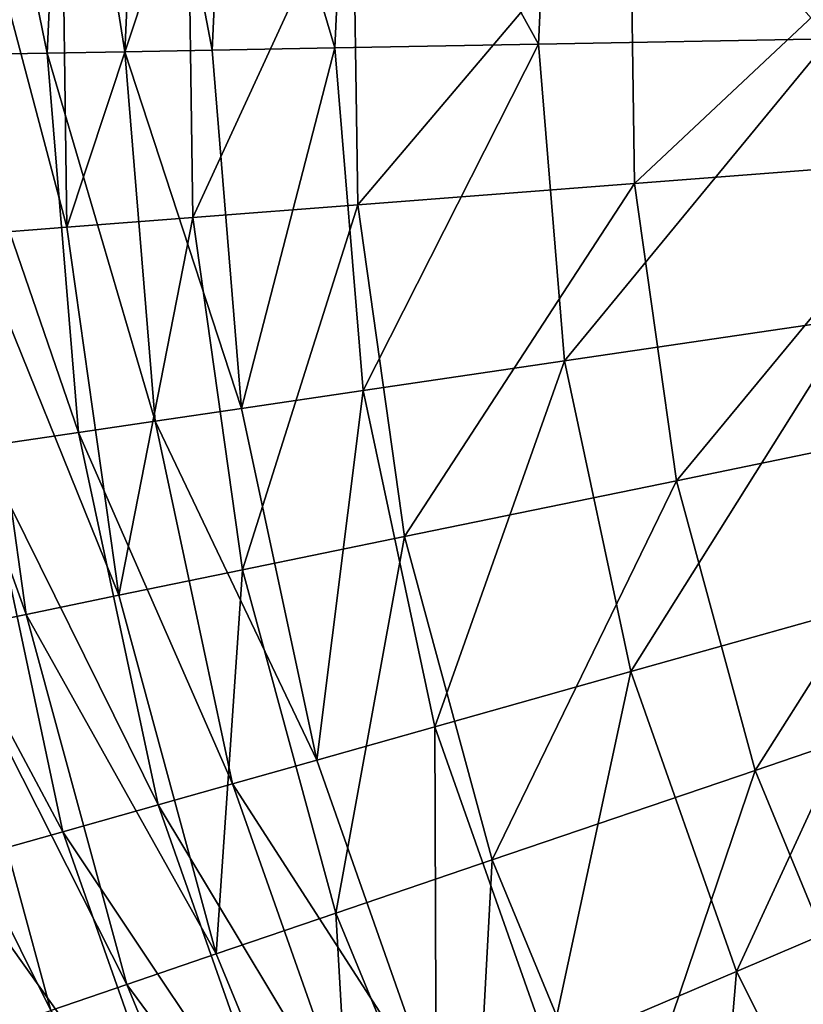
# Model space of a CAD drawing. Header units: millimetres. Extents: x 26 to 326, y -150 to 150.
# Tile 9 of 256: x 60 to 90, y -39 to -1. Entities that reach past the tile are written whole.
import ezdxf

# ---------------------------------------------------------------- set-up
doc = ezdxf.new("R2010")
doc.units = ezdxf.units.MM
doc.header["$LTSCALE"] = 25.4
doc.layers.get('0').update_dxf_attribs({"true_color": 0xff5454})

# ---------------------------------------------------------------- blocks, each defined once
blk = doc.blocks.new('Z_o_enie AMALFI_8381_8380 pm 1.STL')
at = {"color": 58, "true_color": 0x4c4c0c}
mesh = blk.add_polyface(dxfattribs=at)
corners = [(58.26, 12.974, 135.43), (61.365, -2.061, 146.61), (57.564, -2.13, 135.43), (62.039, 12.556, 146.61)]
mesh.append_faces([[corners[k] for k in face] for face in [(0, 1, 2), (1, 0, 3)]], dxfattribs={"vtx0": -1, "color": 58})
mesh = blk.add_polyface(dxfattribs=at)
corners = [(62.039, 12.556, 146.61), (64.34, -2.007, 152.52), (61.365, -2.061, 146.61), (64.996, 12.229, 152.52)]
mesh.append_faces([[corners[k] for k in face] for face in [(0, 1, 2), (1, 0, 3)]], dxfattribs={"vtx0": -1, "color": 58})
mesh = blk.add_polyface(dxfattribs=at)
corners = [(64.996, 12.229, 152.52), (67.701, -1.947, 156.615), (64.34, -2.007, 152.52), (68.338, 11.859, 156.615)]
mesh.append_faces([[corners[k] for k in face] for face in [(0, 1, 2), (1, 0, 3)]], dxfattribs={"vtx0": -1, "color": 58})
mesh = blk.add_polyface(dxfattribs=at)
corners = [(68.338, 11.859, 156.615), (72.42, -1.862, 160.032), (67.701, -1.947, 156.615), (73.029, 11.34, 160.032)]
mesh.append_faces([[corners[k] for k in face] for face in [(0, 1, 2), (1, 0, 3)]], dxfattribs={"vtx0": -1, "color": 58})
mesh = blk.add_polyface(dxfattribs=at)
corners = [(73.029, 11.34, 160.032), (80.249, -1.72, 163.668), (72.42, -1.862, 160.032), (80.811, 10.479, 163.668)]
mesh.append_faces([[corners[k] for k in face] for face in [(0, 1, 2), (1, 0, 3)]], dxfattribs={"vtx0": -1, "color": 58})
mesh = blk.add_polyface(dxfattribs=at)
corners = [(80.811, 10.479, 163.668), (91.435, -1.518, 167.71), (80.249, -1.72, 163.668), (91.931, 9.249, 167.71)]
mesh.append_faces([[corners[k] for k in face] for face in [(0, 1, 2), (1, 0, 3)]], dxfattribs={"vtx0": -1, "color": 58})
mesh = blk.add_polyface(dxfattribs=at)
corners = [(62.12, -8.755, 159.892), (58.285, 5.706, 154.871), (58.495, -9.034, 154.871), (61.917, 5.53, 159.892)]
mesh.append_faces([[corners[k] for k in face] for face in [(0, 1, 2), (1, 0, 3)]], dxfattribs={"vtx0": -1, "color": 58})
mesh = blk.add_polyface(dxfattribs=at)
corners = [(62.12, -8.755, 159.892), (66.763, 5.294, 164.071), (61.917, 5.53, 159.892), (66.958, -8.381, 164.071)]
mesh.append_faces([[corners[k] for k in face] for face in [(0, 1, 2), (1, 0, 3)]], dxfattribs={"vtx0": -1, "color": 58})
mesh = blk.add_polyface(dxfattribs=at)
corners = [(66.958, -8.381, 164.071), (73.114, 4.985, 167.653), (66.763, 5.294, 164.071), (73.297, -7.892, 167.653)]
mesh.append_faces([[corners[k] for k in face] for face in [(0, 1, 2), (1, 0, 3)]], dxfattribs={"vtx0": -1, "color": 58})
mesh = blk.add_polyface(dxfattribs=at)
corners = [(73.297, -7.892, 167.653), (83.776, 4.466, 171.853), (73.114, 4.985, 167.653), (83.94, -7.07, 171.853)]
mesh.append_faces([[corners[k] for k in face] for face in [(0, 1, 2), (1, 0, 3)]], dxfattribs={"vtx0": -1, "color": 58})
mesh = blk.add_polyface(dxfattribs=at)
corners = [(83.94, -7.07, 171.853), (95.608, 3.89, 176.281), (83.776, 4.466, 171.853), (95.751, -6.159, 176.281)]
mesh.append_faces([[corners[k] for k in face] for face in [(0, 1, 2), (1, 0, 3)]], dxfattribs={"vtx0": -1, "color": 58})
mesh = blk.add_polyface(dxfattribs=at)
corners = [(72.42, -1.862, 160.032), (68.836, -15.721, 156.615), (67.701, -1.947, 156.615), (73.505, -15.033, 160.032)]
mesh.append_faces([[corners[k] for k in face] for face in [(0, 1, 2), (1, 0, 3)]], dxfattribs={"vtx0": -1, "color": 58})
mesh = blk.add_polyface(dxfattribs=at)
corners = [(80.249, -1.72, 163.668), (73.505, -15.033, 160.032), (72.42, -1.862, 160.032), (81.251, -13.891, 163.668)]
mesh.append_faces([[corners[k] for k in face] for face in [(0, 1, 2), (1, 0, 3)]], dxfattribs={"vtx0": -1, "color": 58})
mesh = blk.add_polyface(dxfattribs=at)
corners = [(91.435, -1.518, 167.71), (81.251, -13.891, 163.668), (80.249, -1.72, 163.668), (92.319, -12.261, 167.71)]
mesh.append_faces([[corners[k] for k in face] for face in [(0, 1, 2), (1, 0, 3)]], dxfattribs={"vtx0": -1, "color": 58})
mesh = blk.add_polyface(dxfattribs=at)
corners = [(57.564, -2.13, 135.43), (62.566, -16.644, 146.61), (58.804, -17.199, 135.43), (61.365, -2.061, 146.61)]
mesh.append_faces([[corners[k] for k in face] for face in [(0, 1, 2), (1, 0, 3)]], dxfattribs={"vtx0": -1, "color": 58})
mesh = blk.add_polyface(dxfattribs=at)
corners = [(61.365, -2.061, 146.61), (65.51, -16.211, 152.52), (62.566, -16.644, 146.61), (64.34, -2.007, 152.52)]
mesh.append_faces([[corners[k] for k in face] for face in [(0, 1, 2), (1, 0, 3)]], dxfattribs={"vtx0": -1, "color": 58})
mesh = blk.add_polyface(dxfattribs=at)
corners = [(64.34, -2.007, 152.52), (68.836, -15.721, 156.615), (65.51, -16.211, 152.52), (67.701, -1.947, 156.615)]
mesh.append_faces([[corners[k] for k in face] for face in [(0, 1, 2), (1, 0, 3)]], dxfattribs={"vtx0": -1, "color": 58})
mesh = blk.add_polyface(dxfattribs=at)
corners = [(85.548, -18.495, 171.853), (95.751, -6.159, 176.281), (83.94, -7.07, 171.853), (97.152, -16.11, 176.281)]
mesh.append_faces([[corners[k] for k in face] for face in [(0, 1, 2), (1, 0, 3)]], dxfattribs={"vtx0": -1, "color": 58})
mesh = blk.add_polyface(dxfattribs=at)
corners = [(75.092, -20.644, 167.653), (83.94, -7.07, 171.853), (73.297, -7.892, 167.653), (85.548, -18.495, 171.853)]
mesh.append_faces([[corners[k] for k in face] for face in [(0, 1, 2), (1, 0, 3)]], dxfattribs={"vtx0": -1, "color": 58})
mesh = blk.add_polyface(dxfattribs=at)
corners = [(68.864, -21.924, 164.071), (73.297, -7.892, 167.653), (66.958, -8.381, 164.071), (75.092, -20.644, 167.653)]
mesh.append_faces([[corners[k] for k in face] for face in [(0, 1, 2), (1, 0, 3)]], dxfattribs={"vtx0": -1, "color": 58})
mesh = blk.add_polyface(dxfattribs=at)
corners = [(64.111, -22.901, 159.892), (66.958, -8.381, 164.071), (62.12, -8.755, 159.892), (68.864, -21.924, 164.071)]
mesh.append_faces([[corners[k] for k in face] for face in [(0, 1, 2), (1, 0, 3)]], dxfattribs={"vtx0": -1, "color": 58})
mesh = blk.add_polyface(dxfattribs=at)
corners = [(60.55, -23.633, 154.871), (55.415, -9.272, 148.397), (57.524, -24.254, 148.397), (58.495, -9.034, 154.871)]
mesh.append_faces([[corners[k] for k in face] for face in [(0, 1, 2), (1, 0, 3)]], dxfattribs={"vtx0": -1, "color": 58})
mesh = blk.add_polyface(dxfattribs=at)
corners = [(64.111, -22.901, 159.892), (58.495, -9.034, 154.871), (60.55, -23.633, 154.871), (62.12, -8.755, 159.892)]
mesh.append_faces([[corners[k] for k in face] for face in [(0, 1, 2), (1, 0, 3)]], dxfattribs={"vtx0": -1, "color": 58})
mesh = blk.add_polyface(dxfattribs=at)
corners = [(92.319, -12.261, 167.71), (83.802, -25.835, 163.668), (81.251, -13.891, 163.668), (94.57, -22.802, 167.71)]
mesh.append_faces([[corners[k] for k in face] for face in [(0, 1, 2), (1, 0, 3)]], dxfattribs={"vtx0": -1, "color": 58})
mesh = blk.add_polyface(dxfattribs=at)
corners = [(81.251, -13.891, 163.668), (76.265, -27.957, 160.032), (73.505, -15.033, 160.032), (83.802, -25.835, 163.668)]
mesh.append_faces([[corners[k] for k in face] for face in [(0, 1, 2), (1, 0, 3)]], dxfattribs={"vtx0": -1, "color": 58})
mesh = blk.add_polyface(dxfattribs=at)
corners = [(73.505, -15.033, 160.032), (71.722, -29.236, 156.615), (68.836, -15.721, 156.615), (76.265, -27.957, 160.032)]
mesh.append_faces([[corners[k] for k in face] for face in [(0, 1, 2), (1, 0, 3)]], dxfattribs={"vtx0": -1, "color": 58})
mesh = blk.add_polyface(dxfattribs=at)
corners = [(65.51, -16.211, 152.52), (71.722, -29.236, 156.615), (68.486, -30.148, 152.52), (68.836, -15.721, 156.615)]
mesh.append_faces([[corners[k] for k in face] for face in [(0, 1, 2), (1, 0, 3)]], dxfattribs={"vtx0": -1, "color": 58})
mesh = blk.add_polyface(dxfattribs=at)
corners = [(62.566, -16.644, 146.61), (68.486, -30.148, 152.52), (65.622, -30.954, 146.61), (65.51, -16.211, 152.52)]
mesh.append_faces([[corners[k] for k in face] for face in [(0, 1, 2), (1, 0, 3)]], dxfattribs={"vtx0": -1, "color": 58})
mesh = blk.add_polyface(dxfattribs=at)
corners = [(88.576, -29.628, 171.853), (97.152, -16.11, 176.281), (85.548, -18.495, 171.853), (99.789, -25.808, 176.281)]
mesh.append_faces([[corners[k] for k in face] for face in [(0, 1, 2), (1, 0, 3)]], dxfattribs={"vtx0": -1, "color": 58})
mesh = blk.add_polyface(dxfattribs=at)
corners = [(58.804, -17.199, 135.43), (65.622, -30.954, 146.61), (61.962, -31.985, 135.43), (62.566, -16.644, 146.61)]
mesh.append_faces([[corners[k] for k in face] for face in [(0, 1, 2), (1, 0, 3)]], dxfattribs={"vtx0": -1, "color": 58})
mesh = blk.add_polyface(dxfattribs=at)
corners = [(54.395, -17.848, 117.834), (61.962, -31.985, 135.43), (57.672, -33.193, 117.834), (58.804, -17.199, 135.43)]
mesh.append_faces([[corners[k] for k in face] for face in [(0, 1, 2), (1, 0, 3)]], dxfattribs={"vtx0": -1, "color": 58})
mesh = blk.add_polyface(dxfattribs=at)
corners = [(78.471, -33.07, 167.653), (85.548, -18.495, 171.853), (75.092, -20.644, 167.653), (88.576, -29.628, 171.853)]
mesh.append_faces([[corners[k] for k in face] for face in [(0, 1, 2), (1, 0, 3)]], dxfattribs={"vtx0": -1, "color": 58})
mesh = blk.add_polyface(dxfattribs=at)
corners = [(72.453, -35.121, 164.071), (75.092, -20.644, 167.653), (68.864, -21.924, 164.071), (78.471, -33.07, 167.653)]
mesh.append_faces([[corners[k] for k in face] for face in [(0, 1, 2), (1, 0, 3)]], dxfattribs={"vtx0": -1, "color": 58})
mesh = blk.add_polyface(dxfattribs=at)
corners = [(67.86, -36.686, 159.892), (68.864, -21.924, 164.071), (64.111, -22.901, 159.892), (72.453, -35.121, 164.071)]
mesh.append_faces([[corners[k] for k in face] for face in [(0, 1, 2), (1, 0, 3)]], dxfattribs={"vtx0": -1, "color": 58})
mesh = blk.add_polyface(dxfattribs=at)
corners = [(67.86, -36.686, 159.892), (60.55, -23.633, 154.871), (64.419, -37.858, 154.871), (64.111, -22.901, 159.892)]
mesh.append_faces([[corners[k] for k in face] for face in [(0, 1, 2), (1, 0, 3)]], dxfattribs={"vtx0": -1, "color": 58})
mesh = blk.add_polyface(dxfattribs=at)
corners = [(94.57, -22.802, 167.71), (87.858, -37.354, 163.668), (83.802, -25.835, 163.668), (98.151, -32.969, 167.71)]
mesh.append_faces([[corners[k] for k in face] for face in [(0, 1, 2), (1, 0, 3)]], dxfattribs={"vtx0": -1, "color": 58})
mesh = blk.add_polyface(dxfattribs=at)
corners = [(64.419, -37.858, 154.871), (57.524, -24.254, 148.397), (61.495, -38.854, 148.397), (60.55, -23.633, 154.871)]
mesh.append_faces([[corners[k] for k in face] for face in [(0, 1, 2), (1, 0, 3)]], dxfattribs={"vtx0": -1, "color": 58})
mesh = blk.add_polyface(dxfattribs=at)
corners = [(61.495, -38.854, 148.397), (54.53, -24.87, 139.538), (58.601, -39.84, 139.538), (57.524, -24.254, 148.397)]
mesh.append_faces([[corners[k] for k in face] for face in [(0, 1, 2), (1, 0, 3)]], dxfattribs={"vtx0": -1, "color": 58})
mesh = blk.add_polyface(dxfattribs=at)
corners = [(83.802, -25.835, 163.668), (80.655, -40.422, 160.032), (76.265, -27.957, 160.032), (87.858, -37.354, 163.668)]
mesh.append_faces([[corners[k] for k in face] for face in [(0, 1, 2), (1, 0, 3)]], dxfattribs={"vtx0": -1, "color": 58})
mesh = blk.add_polyface(dxfattribs=at)
corners = [(92.975, -40.294, 171.853), (99.789, -25.808, 176.281), (88.576, -29.628, 171.853), (103.621, -35.098, 176.281)]
mesh.append_faces([[corners[k] for k in face] for face in [(0, 1, 2), (1, 0, 3)]], dxfattribs={"vtx0": -1, "color": 58})
mesh = blk.add_polyface(dxfattribs=at)
corners = [(76.265, -27.957, 160.032), (76.313, -42.272, 156.615), (71.722, -29.236, 156.615), (80.655, -40.422, 160.032)]
mesh.append_faces([[corners[k] for k in face] for face in [(0, 1, 2), (1, 0, 3)]], dxfattribs={"vtx0": -1, "color": 58})
mesh = blk.add_polyface(dxfattribs=at)
corners = [(68.486, -30.148, 152.52), (76.313, -42.272, 156.615), (73.22, -43.59, 152.52), (71.722, -29.236, 156.615)]
mesh.append_faces([[corners[k] for k in face] for face in [(0, 1, 2), (1, 0, 3)]], dxfattribs={"vtx0": -1, "color": 58})
mesh = blk.add_polyface(dxfattribs=at)
corners = [(83.382, -44.975, 167.653), (88.576, -29.628, 171.853), (78.471, -33.07, 167.653), (92.975, -40.294, 171.853)]
mesh.append_faces([[corners[k] for k in face] for face in [(0, 1, 2), (1, 0, 3)]], dxfattribs={"vtx0": -1, "color": 58})
mesh = blk.add_polyface(dxfattribs=at)
corners = [(65.622, -30.954, 146.61), (73.22, -43.59, 152.52), (70.483, -44.756, 146.61), (68.486, -30.148, 152.52)]
mesh.append_faces([[corners[k] for k in face] for face in [(0, 1, 2), (1, 0, 3)]], dxfattribs={"vtx0": -1, "color": 58})
mesh = blk.add_polyface(dxfattribs=at)
corners = [(61.962, -31.985, 135.43), (70.483, -44.756, 146.61), (66.985, -46.246, 135.43), (65.622, -30.954, 146.61)]
mesh.append_faces([[corners[k] for k in face] for face in [(0, 1, 2), (1, 0, 3)]], dxfattribs={"vtx0": -1, "color": 58})
mesh = blk.add_polyface(dxfattribs=at)
corners = [(57.672, -33.193, 117.834), (66.985, -46.246, 135.43), (62.885, -47.993, 117.834), (61.962, -31.985, 135.43)]
mesh.append_faces([[corners[k] for k in face] for face in [(0, 1, 2), (1, 0, 3)]], dxfattribs={"vtx0": -1, "color": 58})
mesh = blk.add_polyface(dxfattribs=at)
corners = [(54.712, -34.027, 100.123), (62.885, -47.993, 117.834), (60.055, -49.198, 100.123), (57.672, -33.193, 117.834)]
mesh.append_faces([[corners[k] for k in face] for face in [(0, 1, 2), (1, 0, 3)]], dxfattribs={"vtx0": -1, "color": 58})
mesh = blk.add_polyface(dxfattribs=at)
corners = [(77.668, -47.764, 164.071), (78.471, -33.07, 167.653), (72.453, -35.121, 164.071), (83.382, -44.975, 167.653)]
mesh.append_faces([[corners[k] for k in face] for face in [(0, 1, 2), (1, 0, 3)]], dxfattribs={"vtx0": -1, "color": 58})
mesh = blk.add_polyface(dxfattribs=at)
corners = [(98.151, -32.969, 167.71), (93.355, -48.259, 163.668), (87.858, -37.354, 163.668), (103.002, -42.594, 167.71)]
mesh.append_faces([[corners[k] for k in face] for face in [(0, 1, 2), (1, 0, 3)]], dxfattribs={"vtx0": -1, "color": 58})
mesh = blk.add_polyface(dxfattribs=at)
corners = [(73.307, -49.892, 159.892), (72.453, -35.121, 164.071), (67.86, -36.686, 159.892), (77.668, -47.764, 164.071)]
mesh.append_faces([[corners[k] for k in face] for face in [(0, 1, 2), (1, 0, 3)]], dxfattribs={"vtx0": -1, "color": 58})
mesh = blk.add_polyface(dxfattribs=at)
corners = [(73.307, -49.892, 159.892), (64.419, -37.858, 154.871), (70.04, -51.487, 154.871), (67.86, -36.686, 159.892)]
mesh.append_faces([[corners[k] for k in face] for face in [(0, 1, 2), (1, 0, 3)]], dxfattribs={"vtx0": -1, "color": 58})
mesh = blk.add_polyface(dxfattribs=at)
corners = [(87.858, -37.354, 163.668), (86.603, -52.224, 160.032), (80.655, -40.422, 160.032), (93.355, -48.259, 163.668)]
mesh.append_faces([[corners[k] for k in face] for face in [(0, 1, 2), (1, 0, 3)]], dxfattribs={"vtx0": -1, "color": 58})
mesh = blk.add_polyface(dxfattribs=at)
corners = [(70.04, -51.487, 154.871), (61.495, -38.854, 148.397), (67.264, -52.841, 148.397), (64.419, -37.858, 154.871)]
mesh.append_faces([[corners[k] for k in face] for face in [(0, 1, 2), (1, 0, 3)]], dxfattribs={"vtx0": -1, "color": 58})

msp = doc.modelspace()

# ---------------------------------------------------------------- block references
at = {"color": 0}
msp.add_blockref('Z_o_enie AMALFI_8381_8380 pm 1.STL', (0, 0), dxfattribs=at)

doc.saveas('drawing.dxf')
